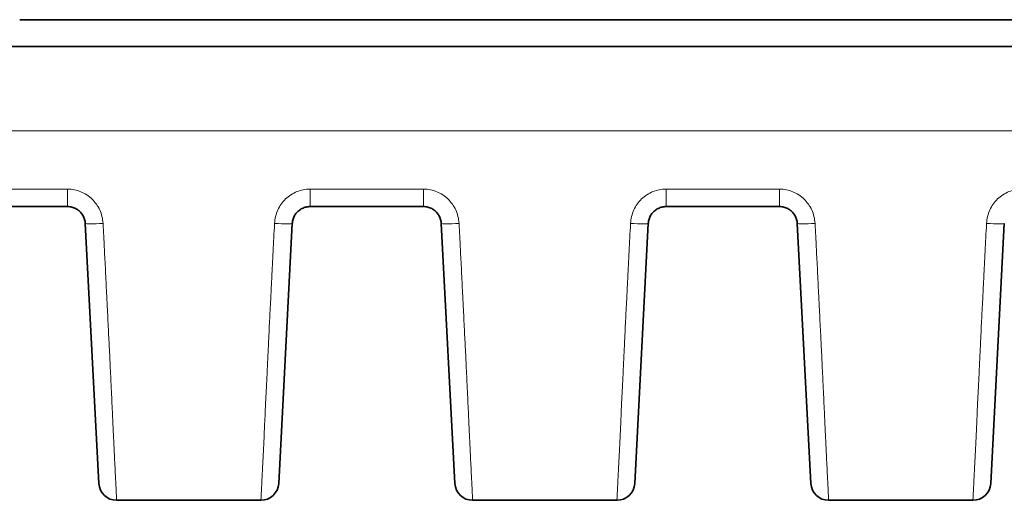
# Model space of a CAD drawing. Header units: millimetres. Extents: x 5 to 415, y 5 to 292.
# Tile 33 of 123: x 139.53 to 150.59, y 216.34 to 221.74. Entities that reach past the tile are written whole.
import ezdxf

# ---------------------------------------------------------------- set-up
doc = ezdxf.new("R2010")
doc.units = ezdxf.units.MM
doc.layers.add('Sichtbar (ISO)', color=7, linetype='Continuous', lineweight=35)
doc.layers.add('Sichtbar schmal (ISO)', color=7, linetype='Continuous', lineweight=18)

msp = doc.modelspace()

# ---------------------------------------------------------------- linework, layer by layer
at = {"layer": 'Sichtbar (ISO)'}
for p, q in [((139.53000064, 221.73972358), (162.0301502, 221.73972358)), ((162.03015186, 221.43972358), (108.02983681, 221.43972358)), ((140.06726205, 219.63972358), (138.79273922, 219.63972358)), ((144.06726205, 219.63972358), (142.79273922, 219.63972358)), ((148.06726205, 219.63972358), (146.79273922, 219.63972358)), ((140.26698796, 219.45019077), (140.42006765, 216.52925639)), ((142.43993363, 216.52925639), (142.59301332, 219.45019078)), ((144.26698796, 219.45019077), (144.42006765, 216.52925639)), ((146.43993363, 216.52925639), (146.59301332, 219.45019078)), ((148.26698796, 219.45019077), (148.42006765, 216.52925639)), ((150.43993363, 216.52925639), (150.59301332, 219.45019078)), ((142.24020785, 216.33972178), (140.61979287, 216.33972178)), ((146.24020785, 216.33972178), (144.61979287, 216.33972178)), ((150.24020785, 216.33972178), (148.61979287, 216.33972178))]:
    msp.add_line(p, q, dxfattribs=at)
for centre, start, end in [((140.61979355, 216.53972358), 183.000000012, 270), ((142.24020773, 216.53972358), 270, 356.999999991), ((144.61979355, 216.53972358), 183.000000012, 270), ((146.24020773, 216.53972358), 270, 356.999999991), ((148.61979355, 216.53972358), 183.000000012, 270), ((150.24020773, 216.53972358), 270, 356.999999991)]:
    msp.add_arc(centre, 0.2, start, end, dxfattribs=at)
for points, knots in [([(140.06726205, 219.63972358), (140.07553335, 219.63972348), (140.09185302, 219.6387097), (140.11553113, 219.6342923), (140.13796013, 219.62728835), (140.15911429, 219.61788349), (140.17898859, 219.6061401), (140.19736229, 219.59220503), (140.21400539, 219.57626405), (140.22872654, 219.55849571), (140.24133212, 219.53911188), (140.25164814, 219.51834501), (140.25951289, 219.49646906), (140.26483034, 219.47365001), (140.26657486, 219.4580718), (140.26698796, 219.45019077)], [0, 0, 0, 0, 0.0813521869, 0.1603753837, 0.2364454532, 0.3121318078, 0.3879044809, 0.4635051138, 0.539174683, 0.6150496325, 0.6911999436, 0.7676237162, 0.8444425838, 0.9214545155, 1, 1, 1, 1]), ([(142.59301332, 219.45019078), (142.5934541, 219.4585993), (142.59537114, 219.47512669), (142.60119277, 219.49890677), (142.60956715, 219.52114589), (142.62025572, 219.5418425), (142.63318123, 219.56104745), (142.64820622, 219.57860286), (142.66510823, 219.59427748), (142.683677, 219.60789558), (142.7036924, 219.6192996), (142.7249207, 219.62834582), (142.7470507, 219.63488974), (142.76976138, 219.63884287), (142.78508609, 219.63972351), (142.79273922, 219.63972358)], [0, 0, 0, 0, 0.0838013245, 0.1650438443, 0.2427208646, 0.3191274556, 0.3954427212, 0.4713977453, 0.5471066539, 0.6226076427, 0.6980833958, 0.7736686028, 0.8493777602, 0.9247262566, 1, 1, 1, 1]), ([(144.06726205, 219.63972358), (144.07553335, 219.63972348), (144.09185302, 219.6387097), (144.11553113, 219.6342923), (144.13796013, 219.62728835), (144.15911429, 219.61788349), (144.17898859, 219.6061401), (144.19736229, 219.59220503), (144.21400539, 219.57626405), (144.22872654, 219.55849571), (144.24133212, 219.53911188), (144.25164814, 219.51834501), (144.25951289, 219.49646906), (144.26483034, 219.47365001), (144.26657486, 219.4580718), (144.26698796, 219.45019077)], [0, 0, 0, 0, 0.0813521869, 0.1603753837, 0.2364454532, 0.3121318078, 0.3879044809, 0.4635051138, 0.539174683, 0.6150496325, 0.6911999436, 0.7676237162, 0.8444425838, 0.9214545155, 1, 1, 1, 1]), ([(146.59301332, 219.45019078), (146.5934541, 219.4585993), (146.59537114, 219.47512669), (146.60119277, 219.49890677), (146.60956715, 219.52114589), (146.62025572, 219.5418425), (146.63318123, 219.56104745), (146.64820622, 219.57860286), (146.66510823, 219.59427748), (146.683677, 219.60789558), (146.7036924, 219.6192996), (146.7249207, 219.62834582), (146.7470507, 219.63488974), (146.76976138, 219.63884287), (146.78508609, 219.63972351), (146.79273922, 219.63972358)], [0, 0, 0, 0, 0.0838013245, 0.1650438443, 0.2427208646, 0.3191274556, 0.3954427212, 0.4713977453, 0.5471066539, 0.6226076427, 0.6980833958, 0.7736686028, 0.8493777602, 0.9247262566, 1, 1, 1, 1]), ([(148.06726205, 219.63972358), (148.07553335, 219.63972348), (148.09185302, 219.6387097), (148.11553113, 219.6342923), (148.13796013, 219.62728835), (148.15911429, 219.61788349), (148.17898859, 219.6061401), (148.19736229, 219.59220503), (148.21400539, 219.57626405), (148.22872654, 219.55849571), (148.24133212, 219.53911188), (148.25164814, 219.51834501), (148.25951288, 219.49646906), (148.26483034, 219.47365001), (148.26657485, 219.4580718), (148.26698796, 219.45019077)], [0, 0, 0, 0, 0.0813521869, 0.1603753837, 0.2364454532, 0.3121318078, 0.3879044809, 0.4635051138, 0.539174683, 0.6150496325, 0.6911999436, 0.7676237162, 0.8444425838, 0.9214545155, 1, 1, 1, 1])]:
    msp.add_open_spline(points, degree=3, knots=knots, dxfattribs=at)
for points in [[(140.61979355, 216.33972358), (140.61979351, 216.33972358), (140.61979347, 216.33972359), (140.61979342, 216.33972361)], [(142.24020773, 216.33972358), (142.24020777, 216.33972358), (142.24020781, 216.33972359), (142.24020785, 216.33972361)], [(144.61979355, 216.33972358), (144.61979351, 216.33972358), (144.61979347, 216.33972359), (144.61979342, 216.33972361)], [(146.24020773, 216.33972358), (146.24020777, 216.33972358), (146.24020781, 216.33972359), (146.24020785, 216.33972361)], [(148.61979355, 216.33972358), (148.61979351, 216.33972358), (148.61979347, 216.33972359), (148.61979342, 216.33972361)], [(150.24020773, 216.33972358), (150.24020777, 216.33972358), (150.24020781, 216.33972359), (150.24020785, 216.33972361)]]:
    msp.add_open_spline(points, degree=3, dxfattribs=at)
at = {"layer": 'Sichtbar schmal (ISO)'}
for p, q in [((162.03015506, 220.49264872), (108.02982149, 220.49267547)), ((140.06726205, 219.83682274), (138.79273922, 219.83682274)), ((140.06726205, 219.83682298), (140.06726205, 219.63972358)), ((142.79273922, 219.63972358), (142.79273922, 219.83682298)), ((144.06726205, 219.83682274), (142.79273922, 219.83682274)), ((144.06726205, 219.83682298), (144.06726205, 219.63972358)), ((146.79273922, 219.63972358), (146.79273922, 219.83682298)), ((148.06726205, 219.83682274), (146.79273922, 219.83682274)), ((148.06726205, 219.83682298), (148.06726205, 219.63972358))]:
    msp.add_line(p, q, dxfattribs=at)
for centre, major_axis, ratio, start_param, end_param in [((140.46671387, 219.46065797), (-0.19972591, -0.01046719), 0.0518398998, 0.00000013, 1.56807952), ((142.39328741, 219.46065797), (0.19972591, -0.01046719), 0.0518398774, 4.715105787, 6.2831852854), ((144.46671387, 219.46065797), (-0.19972591, -0.01046719), 0.0518398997, 0.0000001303, 1.56807952), ((146.39328741, 219.46065797), (0.19972591, -0.01046719), 0.0518398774, 4.7151057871, 6.2831852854), ((148.46671387, 219.46065797), (-0.19972591, -0.01046719), 0.0518398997, 0.0000001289, 1.56807952), ((150.39328741, 219.46065797), (0.19972591, -0.01046719), 0.0518398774, 4.7151057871, 6.2831852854)]:
    msp.add_ellipse(centre, major_axis=major_axis, ratio=ratio, start_param=start_param, end_param=end_param, dxfattribs=at)
for points, knots in [([(140.46671387, 219.4502758), (140.46277498, 219.50539149), (140.45071539, 219.55571347), (140.42948922, 219.60211366), (140.40826305, 219.64851386), (140.37787029, 219.69099301), (140.34144863, 219.72604396), (140.30502697, 219.76109492), (140.2625764, 219.7887174), (140.21660047, 219.80737201), (140.17062454, 219.82602662), (140.12112323, 219.83571332), (140.06726205, 219.83682226)], [0, 0, 0, 0, 0.25, 0.25, 0.25, 0.5, 0.5, 0.5, 0.75, 0.75, 0.75, 1, 1, 1, 1]), ([(144.46671387, 219.4502758), (144.46277498, 219.50539149), (144.45071539, 219.55571347), (144.42948922, 219.60211366), (144.40826305, 219.64851386), (144.37787029, 219.69099301), (144.34144863, 219.72604396), (144.30502697, 219.76109492), (144.2625764, 219.7887174), (144.21660047, 219.80737201), (144.17062454, 219.82602662), (144.12112323, 219.83571332), (144.06726205, 219.83682226)], [0, 0, 0, 0, 0.25, 0.25, 0.25, 0.5, 0.5, 0.5, 0.75, 0.75, 0.75, 1, 1, 1, 1]), ([(148.46671387, 219.4502758), (148.46277498, 219.50539149), (148.45071539, 219.55571347), (148.42948922, 219.60211366), (148.40826305, 219.64851386), (148.37787029, 219.69099301), (148.34144863, 219.72604396), (148.30502697, 219.76109492), (148.2625764, 219.7887174), (148.21660047, 219.80737201), (148.17062454, 219.82602662), (148.12112323, 219.83571332), (148.06726205, 219.83682226)], [0, 0, 0, 0, 0.25, 0.25, 0.25, 0.5, 0.5, 0.5, 0.75, 0.75, 0.75, 1, 1, 1, 1]), ([(140.61979287, 216.33972361), (140.619699, 216.33973199), (140.61958243, 216.3414836), (140.61942544, 216.34464844), (140.61925569, 216.34807062), (140.61903827, 216.35315284), (140.61876538, 216.3591987), (140.61866257, 216.36147645), (140.61855213, 216.3638865), (140.61843402, 216.36638406), (140.61818229, 216.37170747), (140.61788624, 216.37741511), (140.61757356, 216.38325959), (140.61698918, 216.39418263), (140.61635253, 216.40547252), (140.61575678, 216.41718407), (140.61512603, 216.4295837), (140.61452883, 216.44231389), (140.61368276, 216.45925757), (140.61330214, 216.46688013), (140.61286866, 216.47540279), (140.61233566, 216.48557926), (140.61194736, 216.49299308), (140.6115122, 216.50129538), (140.61102685, 216.51059324), (140.61016553, 216.5270934), (140.60914531, 216.54674463), (140.60794548, 216.57018343), (140.60694099, 216.58980623), (140.60581009, 216.6120938), (140.60454764, 216.63728585), (140.60440875, 216.6400574), (140.60426828, 216.6428637), (140.60412625, 216.64570495), (140.60312733, 216.66568744), (140.60205678, 216.68739554), (140.60090423, 216.71096365), (140.59970953, 216.73539347), (140.59842647, 216.76182639), (140.59704938, 216.79029947), (140.59577141, 216.8167233), (140.59441244, 216.84490424), (140.59297652, 216.87470843), (140.59170813, 216.90103529), (140.59037984, 216.9286261), (140.58900217, 216.95724071), (140.58888996, 216.95957153), (140.58877738, 216.96190979), (140.58866445, 216.96425544), (140.58719166, 216.99484733), (140.58565882, 217.02669814), (140.58408005, 217.05960194), (140.58249111, 217.09271764), (140.58085578, 217.12689733), (140.57919359, 217.1618327), (140.57747046, 217.19804897), (140.57571861, 217.23507438), (140.5739635, 217.27249453), (140.57205148, 217.31326011), (140.57013578, 217.35449054), (140.56824992, 217.3956376), (140.56624657, 217.43934808), (140.56425702, 217.4827423), (140.56221026, 217.52707174), (140.56000484, 217.57483766), (140.5577323, 217.62370267), (140.55527895, 217.67570753), (140.55283049, 217.72760878), (140.55020113, 217.78265308), (140.54726327, 217.84314792), (140.54623111, 217.86440149), (140.54516084, 217.88632858), (140.5440466, 217.90903526), (140.54209111, 217.94888555), (140.54000642, 217.99119617), (140.53782003, 218.03544469), (140.53436042, 218.10546084), (140.53064566, 218.18033865), (140.52679236, 218.25786137), (140.52258433, 218.34252077), (140.51821182, 218.43032022), (140.51382924, 218.51832447), (140.51125616, 218.56999302), (140.50867979, 218.62172865), (140.50613038, 218.67295608), (140.50418178, 218.71211117), (140.50224823, 218.75097762), (140.50032569, 218.78958539), (140.49601814, 218.87608821), (140.49176589, 218.96129181), (140.4875187, 219.04562546), (140.48370749, 219.12130209), (140.47990033, 219.19627891), (140.47605936, 219.27089663), (140.47297269, 219.33086072), (140.46986418, 219.39059299), (140.46671387, 219.4502758)], [0.00010841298, 0.00010841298, 0.00010841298, 0.00010841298, 0.04471120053, 0.04471120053, 0.04471120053, 0.0929407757, 0.0929407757, 0.0929407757, 0.11111111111, 0.11111111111, 0.11111111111, 0.14983997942, 0.14983997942, 0.14983997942, 0.22222222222, 0.22222222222, 0.22222222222, 0.2988570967, 0.2988570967, 0.2988570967, 0.33333333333, 0.33333333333, 0.33333333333, 0.35845016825, 0.35845016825, 0.35845016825, 0.40302300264, 0.40302300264, 0.40302300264, 0.44033905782, 0.44033905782, 0.44033905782, 0.44444444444, 0.44444444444, 0.44444444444, 0.47331761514, 0.47331761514, 0.47331761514, 0.50324646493, 0.50324646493, 0.50324646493, 0.53102128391, 0.53102128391, 0.53102128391, 0.55555555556, 0.55555555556, 0.55555555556, 0.5575540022, 0.5575540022, 0.5575540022, 0.58361760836, 0.58361760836, 0.58361760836, 0.60984906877, 0.60984906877, 0.60984906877, 0.63704230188, 0.63704230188, 0.63704230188, 0.66666666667, 0.66666666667, 0.66666666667, 0.69813660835, 0.69813660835, 0.69813660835, 0.732046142, 0.732046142, 0.732046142, 0.76588812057, 0.76588812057, 0.76588812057, 0.77777777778, 0.77777777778, 0.77777777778, 0.79864416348, 0.79864416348, 0.79864416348, 0.83166186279, 0.83166186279, 0.83166186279, 0.86771914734, 0.86771914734, 0.86771914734, 0.88888888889, 0.88888888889, 0.88888888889, 0.90506973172, 0.90506973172, 0.90506973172, 0.94132379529, 0.94132379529, 0.94132379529, 0.97385631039, 0.97385631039, 0.97385631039, 1, 1, 1, 1]), ([(142.24020785, 216.33972361), (142.24022826, 216.33973314), (142.24037137, 216.3420342), (142.24059777, 216.3461623), (142.24083584, 216.35050305), (142.24116666, 216.35687616), (142.24151573, 216.36419425), (142.24153396, 216.3645764), (142.24155228, 216.36496095), (142.2415707, 216.36534776), (142.24202529, 216.37489624), (142.24253026, 216.38572006), (142.24307849, 216.396808), (142.24333866, 216.40206994), (142.24360971, 216.40741322), (142.2438987, 216.41287871), (142.244365, 216.42169748), (142.24486967, 216.4308469), (142.24538089, 216.44009319), (142.24588117, 216.44914169), (142.24638775, 216.45828383), (142.24687595, 216.46739884), (142.24736117, 216.47645825), (142.24783587, 216.4854533), (142.24833004, 216.49521164), (142.24884114, 216.50530435), (142.24937184, 216.51619032), (142.24999403, 216.52952384), (142.2504279, 216.53882185), (142.25090873, 216.54933397), (142.25147665, 216.56150028), (142.25240816, 216.58145557), (142.25356773, 216.60574202), (142.25520445, 216.63767692), (142.25538438, 216.64118773), (142.25557019, 216.644793), (142.25576231, 216.64849922), (142.25685477, 216.66957413), (142.25813823, 216.69382445), (142.25961953, 216.72200869), (142.26101191, 216.74850112), (142.26257947, 216.77847663), (142.26432987, 216.81260283), (142.26583972, 216.84203935), (142.26748585, 216.87456864), (142.26926736, 216.91050758), (142.27075025, 216.9404225), (142.27229643, 216.97285012), (142.27390795, 217.00742429), (142.27546008, 217.0407243), (142.27707278, 217.0760148), (142.27872689, 217.11256822), (142.28036935, 217.14886415), (142.28205233, 217.18639939), (142.28373723, 217.2240846), (142.2855222, 217.26400811), (142.28730878, 217.30408958), (142.28903579, 217.34274485), (142.28927985, 217.34820756), (142.28952272, 217.35364167), (142.2897642, 217.35904247), (142.29148556, 217.39754099), (142.29317591, 217.4344064), (142.29483389, 217.46992256), (142.29706762, 217.51777207), (142.2992421, 217.56316303), (142.30139803, 217.60762374), (142.30384351, 217.65805588), (142.30626628, 217.70731294), (142.30877021, 217.75846824), (142.30896358, 217.7624188), (142.30915745, 217.76638095), (142.30935187, 217.77035624), (142.31181383, 217.8206954), (142.31433728, 217.87289795), (142.31689975, 217.92602141), (142.31989383, 217.98809288), (142.32294099, 218.05141734), (142.32600398, 218.1144689), (142.32732451, 218.1416518), (142.32864792, 218.16878287), (142.32997148, 218.19574493), (142.33213078, 218.23973157), (142.33429143, 218.28323408), (142.3365439, 218.32822186), (142.3402481, 218.40220459), (142.34420085, 218.48020831), (142.34881848, 218.571254), (142.35052303, 218.60486252), (142.35231817, 218.64024798), (142.35422506, 218.67786818), (142.3568413, 218.72948295), (142.35966649, 218.78531639), (142.36268169, 218.84495035), (142.36721475, 218.93460426), (142.37217735, 219.03284949), (142.37750428, 219.13824882), (142.38246705, 219.23644268), (142.38774584, 219.3408423), (142.39328741, 219.4502758)], [0.00009412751, 0.00009412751, 0.00009412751, 0.00009412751, 0.04436149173, 0.04436149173, 0.04436149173, 0.09090909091, 0.09090909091, 0.09090909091, 0.09333982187, 0.09333982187, 0.09333982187, 0.15334286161, 0.15334286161, 0.15334286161, 0.18181818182, 0.18181818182, 0.18181818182, 0.22776415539, 0.22776415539, 0.22776415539, 0.27272727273, 0.27272727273, 0.27272727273, 0.3174161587, 0.3174161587, 0.3174161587, 0.36363636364, 0.36363636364, 0.36363636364, 0.39586760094, 0.39586760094, 0.39586760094, 0.44873355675, 0.44873355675, 0.44873355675, 0.45454545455, 0.45454545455, 0.45454545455, 0.48759401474, 0.48759401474, 0.48759401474, 0.51865876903, 0.51865876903, 0.51865876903, 0.54545454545, 0.54545454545, 0.54545454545, 0.56775885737, 0.56775885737, 0.56775885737, 0.58924118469, 0.58924118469, 0.58924118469, 0.61057218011, 0.61057218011, 0.61057218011, 0.63317012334, 0.63317012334, 0.63317012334, 0.63636363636, 0.63636363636, 0.63636363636, 0.65912797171, 0.65912797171, 0.65912797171, 0.68979745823, 0.68979745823, 0.68979745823, 0.72458610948, 0.72458610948, 0.72458610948, 0.72727272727, 0.72727272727, 0.72727272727, 0.76129333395, 0.76129333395, 0.76129333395, 0.80104430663, 0.80104430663, 0.80104430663, 0.81818181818, 0.81818181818, 0.81818181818, 0.84614043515, 0.84614043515, 0.84614043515, 0.89211858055, 0.89211858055, 0.89211858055, 0.90909090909, 0.90909090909, 0.90909090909, 0.93237687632, 0.93237687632, 0.93237687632, 0.9673850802, 0.9673850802, 0.9673850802, 1, 1, 1, 1]), ([(144.61979287, 216.33972361), (144.619699, 216.33973199), (144.61958243, 216.3414836), (144.61942544, 216.34464844), (144.61925569, 216.34807062), (144.61903827, 216.35315284), (144.61876538, 216.3591987), (144.61866257, 216.36147645), (144.61855213, 216.3638865), (144.61843402, 216.36638406), (144.61818229, 216.37170747), (144.61788624, 216.37741511), (144.61757356, 216.38325959), (144.61698918, 216.39418263), (144.61635253, 216.40547252), (144.61575678, 216.41718407), (144.61512603, 216.4295837), (144.61452883, 216.44231389), (144.61368276, 216.45925757), (144.61330214, 216.46688013), (144.61286866, 216.47540279), (144.61233566, 216.48557926), (144.61194736, 216.49299308), (144.6115122, 216.50129538), (144.61102685, 216.51059324), (144.61016553, 216.5270934), (144.60914531, 216.54674463), (144.60794548, 216.57018343), (144.60694099, 216.58980623), (144.60581009, 216.6120938), (144.60454764, 216.63728585), (144.60440875, 216.6400574), (144.60426828, 216.6428637), (144.60412625, 216.64570495), (144.60312733, 216.66568744), (144.60205678, 216.68739554), (144.60090423, 216.71096365), (144.59970953, 216.73539347), (144.59842647, 216.76182639), (144.59704938, 216.79029947), (144.59577141, 216.8167233), (144.59441244, 216.84490424), (144.59297652, 216.87470843), (144.59170813, 216.90103529), (144.59037984, 216.9286261), (144.58900217, 216.95724071), (144.58888996, 216.95957153), (144.58877738, 216.96190979), (144.58866445, 216.96425544), (144.58719166, 216.99484733), (144.58565882, 217.02669814), (144.58408005, 217.05960194), (144.58249111, 217.09271764), (144.58085578, 217.12689733), (144.57919359, 217.1618327), (144.57747046, 217.19804897), (144.57571861, 217.23507438), (144.5739635, 217.27249453), (144.57205148, 217.31326011), (144.57013578, 217.35449054), (144.56824992, 217.3956376), (144.56624657, 217.43934808), (144.56425702, 217.4827423), (144.56221026, 217.52707174), (144.56000484, 217.57483766), (144.5577323, 217.62370267), (144.55527895, 217.67570753), (144.55283049, 217.72760878), (144.55020113, 217.78265308), (144.54726327, 217.84314792), (144.54623111, 217.86440149), (144.54516084, 217.88632858), (144.5440466, 217.90903526), (144.54209111, 217.94888555), (144.54000642, 217.99119617), (144.53782003, 218.03544469), (144.53436042, 218.10546084), (144.53064566, 218.18033865), (144.52679236, 218.25786137), (144.52258433, 218.34252077), (144.51821182, 218.43032022), (144.51382924, 218.51832447), (144.51125616, 218.56999302), (144.50867979, 218.62172865), (144.50613038, 218.67295608), (144.50418178, 218.71211117), (144.50224823, 218.75097762), (144.50032569, 218.78958539), (144.49601814, 218.87608821), (144.49176589, 218.96129181), (144.4875187, 219.04562546), (144.48370749, 219.12130209), (144.47990033, 219.19627891), (144.47605936, 219.27089663), (144.47297269, 219.33086072), (144.46986418, 219.39059299), (144.46671387, 219.4502758)], [0.00010841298, 0.00010841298, 0.00010841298, 0.00010841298, 0.04471120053, 0.04471120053, 0.04471120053, 0.0929407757, 0.0929407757, 0.0929407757, 0.11111111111, 0.11111111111, 0.11111111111, 0.14983997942, 0.14983997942, 0.14983997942, 0.22222222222, 0.22222222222, 0.22222222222, 0.29885709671, 0.29885709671, 0.29885709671, 0.33333333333, 0.33333333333, 0.33333333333, 0.35845016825, 0.35845016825, 0.35845016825, 0.40302300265, 0.40302300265, 0.40302300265, 0.44033905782, 0.44033905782, 0.44033905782, 0.44444444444, 0.44444444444, 0.44444444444, 0.47331761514, 0.47331761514, 0.47331761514, 0.50324646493, 0.50324646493, 0.50324646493, 0.53102128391, 0.53102128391, 0.53102128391, 0.55555555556, 0.55555555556, 0.55555555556, 0.55755400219, 0.55755400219, 0.55755400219, 0.58361760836, 0.58361760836, 0.58361760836, 0.60984906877, 0.60984906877, 0.60984906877, 0.63704230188, 0.63704230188, 0.63704230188, 0.66666666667, 0.66666666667, 0.66666666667, 0.69813660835, 0.69813660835, 0.69813660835, 0.732046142, 0.732046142, 0.732046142, 0.76588812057, 0.76588812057, 0.76588812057, 0.77777777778, 0.77777777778, 0.77777777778, 0.79864416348, 0.79864416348, 0.79864416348, 0.83166186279, 0.83166186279, 0.83166186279, 0.86771914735, 0.86771914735, 0.86771914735, 0.88888888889, 0.88888888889, 0.88888888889, 0.90506973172, 0.90506973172, 0.90506973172, 0.94132379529, 0.94132379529, 0.94132379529, 0.97385631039, 0.97385631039, 0.97385631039, 1, 1, 1, 1]), ([(146.24020785, 216.33972361), (146.24022826, 216.33973314), (146.24037137, 216.3420342), (146.24059777, 216.3461623), (146.24083584, 216.35050305), (146.24116666, 216.35687616), (146.24151573, 216.36419425), (146.24153396, 216.3645764), (146.24155228, 216.36496095), (146.2415707, 216.36534776), (146.24202529, 216.37489624), (146.24253026, 216.38572006), (146.24307849, 216.396808), (146.24333866, 216.40206994), (146.24360971, 216.40741322), (146.2438987, 216.41287871), (146.244365, 216.42169748), (146.24486967, 216.4308469), (146.24538089, 216.44009319), (146.24588117, 216.44914169), (146.24638775, 216.45828383), (146.24687595, 216.46739884), (146.24736117, 216.47645825), (146.24783587, 216.4854533), (146.24833004, 216.49521164), (146.24884114, 216.50530435), (146.24937184, 216.51619032), (146.24999403, 216.52952384), (146.2504279, 216.53882185), (146.25090873, 216.54933397), (146.25147665, 216.56150028), (146.25240816, 216.58145557), (146.25356773, 216.60574202), (146.25520445, 216.63767692), (146.25538438, 216.64118773), (146.25557019, 216.644793), (146.25576231, 216.64849922), (146.25685477, 216.66957413), (146.25813823, 216.69382445), (146.25961953, 216.72200869), (146.26101191, 216.74850112), (146.26257947, 216.77847663), (146.26432987, 216.81260283), (146.26583972, 216.84203935), (146.26748585, 216.87456864), (146.26926736, 216.91050758), (146.27075025, 216.9404225), (146.27229643, 216.97285012), (146.27390795, 217.00742429), (146.27546008, 217.0407243), (146.27707278, 217.0760148), (146.27872689, 217.11256822), (146.28036935, 217.14886415), (146.28205233, 217.18639939), (146.28373723, 217.2240846), (146.2855222, 217.26400811), (146.28730878, 217.30408958), (146.28903579, 217.34274485), (146.28927985, 217.34820756), (146.28952272, 217.35364167), (146.2897642, 217.35904247), (146.29148556, 217.39754099), (146.29317591, 217.4344064), (146.29483389, 217.46992256), (146.29706762, 217.51777207), (146.2992421, 217.56316303), (146.30139803, 217.60762374), (146.30384351, 217.65805588), (146.30626628, 217.70731294), (146.30877021, 217.75846824), (146.30896358, 217.7624188), (146.30915745, 217.76638095), (146.30935187, 217.77035624), (146.31181383, 217.8206954), (146.31433728, 217.87289795), (146.31689975, 217.92602141), (146.31989383, 217.98809288), (146.32294099, 218.05141734), (146.32600398, 218.1144689), (146.32732451, 218.1416518), (146.32864792, 218.16878287), (146.32997148, 218.19574493), (146.33213078, 218.23973157), (146.33429143, 218.28323408), (146.3365439, 218.32822186), (146.3402481, 218.40220459), (146.34420085, 218.48020831), (146.34881848, 218.571254), (146.35052303, 218.60486252), (146.35231817, 218.64024798), (146.35422506, 218.67786818), (146.3568413, 218.72948295), (146.35966649, 218.78531639), (146.36268169, 218.84495035), (146.36721475, 218.93460426), (146.37217735, 219.03284949), (146.37750428, 219.13824882), (146.38246705, 219.23644268), (146.38774584, 219.3408423), (146.39328741, 219.4502758)], [0.00009412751, 0.00009412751, 0.00009412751, 0.00009412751, 0.04436149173, 0.04436149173, 0.04436149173, 0.09090909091, 0.09090909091, 0.09090909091, 0.09333982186, 0.09333982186, 0.09333982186, 0.15334286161, 0.15334286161, 0.15334286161, 0.18181818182, 0.18181818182, 0.18181818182, 0.22776415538, 0.22776415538, 0.22776415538, 0.27272727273, 0.27272727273, 0.27272727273, 0.31741615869, 0.31741615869, 0.31741615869, 0.36363636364, 0.36363636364, 0.36363636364, 0.39586760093, 0.39586760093, 0.39586760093, 0.44873355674, 0.44873355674, 0.44873355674, 0.45454545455, 0.45454545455, 0.45454545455, 0.48759401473, 0.48759401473, 0.48759401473, 0.51865876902, 0.51865876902, 0.51865876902, 0.54545454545, 0.54545454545, 0.54545454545, 0.56775885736, 0.56775885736, 0.56775885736, 0.58924118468, 0.58924118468, 0.58924118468, 0.61057218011, 0.61057218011, 0.61057218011, 0.63317012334, 0.63317012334, 0.63317012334, 0.63636363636, 0.63636363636, 0.63636363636, 0.65912797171, 0.65912797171, 0.65912797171, 0.68979745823, 0.68979745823, 0.68979745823, 0.72458610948, 0.72458610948, 0.72458610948, 0.72727272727, 0.72727272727, 0.72727272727, 0.76129333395, 0.76129333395, 0.76129333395, 0.80104430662, 0.80104430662, 0.80104430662, 0.81818181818, 0.81818181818, 0.81818181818, 0.84614043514, 0.84614043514, 0.84614043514, 0.89211858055, 0.89211858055, 0.89211858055, 0.90909090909, 0.90909090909, 0.90909090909, 0.93237687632, 0.93237687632, 0.93237687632, 0.9673850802, 0.9673850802, 0.9673850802, 1, 1, 1, 1]), ([(148.61979287, 216.33972361), (148.619699, 216.33973199), (148.61958243, 216.3414836), (148.61942544, 216.34464844), (148.61925569, 216.34807062), (148.61903827, 216.35315284), (148.61876538, 216.3591987), (148.61866257, 216.36147645), (148.61855213, 216.3638865), (148.61843402, 216.36638406), (148.61818229, 216.37170747), (148.61788624, 216.37741511), (148.61757356, 216.38325959), (148.61698918, 216.39418263), (148.61635253, 216.40547252), (148.61575678, 216.41718407), (148.61512603, 216.4295837), (148.61452883, 216.44231389), (148.61368276, 216.45925757), (148.61330214, 216.46688013), (148.61286866, 216.47540279), (148.61233566, 216.48557926), (148.61194736, 216.49299308), (148.6115122, 216.50129538), (148.61102685, 216.51059324), (148.61016553, 216.5270934), (148.60914531, 216.54674463), (148.60794548, 216.57018343), (148.60694099, 216.58980623), (148.60581009, 216.6120938), (148.60454764, 216.63728585), (148.60440875, 216.6400574), (148.60426828, 216.6428637), (148.60412625, 216.64570495), (148.60312733, 216.66568744), (148.60205678, 216.68739554), (148.60090423, 216.71096365), (148.59970953, 216.73539347), (148.59842647, 216.76182639), (148.59704938, 216.79029947), (148.59577141, 216.8167233), (148.59441244, 216.84490424), (148.59297652, 216.87470843), (148.59170813, 216.90103529), (148.59037984, 216.9286261), (148.58900217, 216.95724071), (148.58888996, 216.95957153), (148.58877738, 216.96190979), (148.58866445, 216.96425544), (148.58719166, 216.99484733), (148.58565882, 217.02669814), (148.58408005, 217.05960194), (148.58249111, 217.09271764), (148.58085578, 217.12689733), (148.57919359, 217.1618327), (148.57747046, 217.19804897), (148.57571861, 217.23507438), (148.5739635, 217.27249453), (148.57205148, 217.31326011), (148.57013578, 217.35449054), (148.56824992, 217.3956376), (148.56624657, 217.43934808), (148.56425702, 217.4827423), (148.56221026, 217.52707174), (148.56000484, 217.57483766), (148.5577323, 217.62370267), (148.55527895, 217.67570753), (148.55283049, 217.72760878), (148.55020113, 217.78265308), (148.54726327, 217.84314792), (148.54623111, 217.86440149), (148.54516084, 217.88632858), (148.5440466, 217.90903526), (148.54209111, 217.94888555), (148.54000642, 217.99119617), (148.53782003, 218.03544469), (148.53436042, 218.10546084), (148.53064566, 218.18033865), (148.52679236, 218.25786137), (148.52258433, 218.34252077), (148.51821183, 218.43032022), (148.51382924, 218.51832447), (148.51125616, 218.56999302), (148.50867979, 218.62172865), (148.50613038, 218.67295608), (148.50418178, 218.71211117), (148.50224823, 218.75097762), (148.50032569, 218.78958539), (148.49601814, 218.87608821), (148.49176589, 218.96129181), (148.4875187, 219.04562546), (148.48370749, 219.12130209), (148.47990033, 219.19627891), (148.47605936, 219.27089663), (148.47297269, 219.33086072), (148.46986418, 219.39059299), (148.46671387, 219.4502758)], [0.00010841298, 0.00010841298, 0.00010841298, 0.00010841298, 0.04471120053, 0.04471120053, 0.04471120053, 0.0929407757, 0.0929407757, 0.0929407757, 0.11111111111, 0.11111111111, 0.11111111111, 0.14983997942, 0.14983997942, 0.14983997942, 0.22222222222, 0.22222222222, 0.22222222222, 0.29885709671, 0.29885709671, 0.29885709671, 0.33333333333, 0.33333333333, 0.33333333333, 0.35845016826, 0.35845016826, 0.35845016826, 0.40302300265, 0.40302300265, 0.40302300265, 0.44033905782, 0.44033905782, 0.44033905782, 0.44444444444, 0.44444444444, 0.44444444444, 0.47331761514, 0.47331761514, 0.47331761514, 0.50324646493, 0.50324646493, 0.50324646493, 0.53102128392, 0.53102128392, 0.53102128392, 0.55555555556, 0.55555555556, 0.55555555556, 0.5575540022, 0.5575540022, 0.5575540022, 0.58361760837, 0.58361760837, 0.58361760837, 0.60984906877, 0.60984906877, 0.60984906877, 0.63704230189, 0.63704230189, 0.63704230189, 0.66666666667, 0.66666666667, 0.66666666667, 0.69813660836, 0.69813660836, 0.69813660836, 0.73204614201, 0.73204614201, 0.73204614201, 0.76588812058, 0.76588812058, 0.76588812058, 0.77777777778, 0.77777777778, 0.77777777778, 0.7986441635, 0.7986441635, 0.7986441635, 0.83166186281, 0.83166186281, 0.83166186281, 0.86771914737, 0.86771914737, 0.86771914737, 0.88888888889, 0.88888888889, 0.88888888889, 0.90506973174, 0.90506973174, 0.90506973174, 0.94132379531, 0.94132379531, 0.94132379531, 0.9738563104, 0.9738563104, 0.9738563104, 1, 1, 1, 1]), ([(150.24020785, 216.33972361), (150.24022826, 216.33973314), (150.24037137, 216.3420342), (150.24059777, 216.3461623), (150.24083584, 216.35050305), (150.24116666, 216.35687616), (150.24151573, 216.36419425), (150.24153396, 216.3645764), (150.24155228, 216.36496095), (150.2415707, 216.36534776), (150.24202529, 216.37489624), (150.24253026, 216.38572006), (150.24307849, 216.396808), (150.24333866, 216.40206994), (150.24360971, 216.40741322), (150.2438987, 216.41287871), (150.244365, 216.42169748), (150.24486967, 216.4308469), (150.24538089, 216.44009319), (150.24588117, 216.44914169), (150.24638775, 216.45828383), (150.24687595, 216.46739884), (150.24736117, 216.47645825), (150.24783587, 216.4854533), (150.24833004, 216.49521164), (150.24884114, 216.50530435), (150.24937184, 216.51619032), (150.24999403, 216.52952384), (150.2504279, 216.53882185), (150.25090873, 216.54933397), (150.25147665, 216.56150028), (150.25240816, 216.58145557), (150.25356773, 216.60574202), (150.25520445, 216.63767692), (150.25538438, 216.64118773), (150.25557019, 216.644793), (150.25576231, 216.64849922), (150.25685477, 216.66957413), (150.25813823, 216.69382445), (150.25961953, 216.72200869), (150.26101191, 216.74850112), (150.26257947, 216.77847663), (150.26432987, 216.81260283), (150.26583972, 216.84203935), (150.26748585, 216.87456864), (150.26926736, 216.91050758), (150.27075025, 216.9404225), (150.27229643, 216.97285012), (150.27390795, 217.00742429), (150.27546008, 217.0407243), (150.27707278, 217.0760148), (150.27872689, 217.11256822), (150.28036935, 217.14886415), (150.28205233, 217.18639939), (150.28373723, 217.2240846), (150.2855222, 217.26400811), (150.28730878, 217.30408958), (150.28903579, 217.34274485), (150.28927985, 217.34820756), (150.28952272, 217.35364167), (150.2897642, 217.35904247), (150.29148556, 217.39754099), (150.29317591, 217.4344064), (150.29483389, 217.46992256), (150.29706762, 217.51777207), (150.2992421, 217.56316303), (150.30139803, 217.60762374), (150.30384351, 217.65805588), (150.30626628, 217.70731294), (150.30877021, 217.75846824), (150.30896358, 217.7624188), (150.30915745, 217.76638095), (150.30935187, 217.77035624), (150.31181383, 217.8206954), (150.31433728, 217.87289795), (150.31689975, 217.92602141), (150.31989383, 217.98809288), (150.32294099, 218.05141734), (150.32600398, 218.1144689), (150.32732451, 218.1416518), (150.32864792, 218.16878287), (150.32997148, 218.19574493), (150.33213078, 218.23973157), (150.33429143, 218.28323408), (150.3365439, 218.32822186), (150.3402481, 218.40220459), (150.34420085, 218.48020831), (150.34881848, 218.571254), (150.35052303, 218.60486252), (150.35231817, 218.64024798), (150.35422506, 218.67786818), (150.3568413, 218.72948295), (150.35966649, 218.78531639), (150.36268169, 218.84495035), (150.36721475, 218.93460426), (150.37217735, 219.03284949), (150.37750428, 219.13824882), (150.38246705, 219.23644268), (150.38774584, 219.3408423), (150.39328741, 219.4502758)], [0.00009412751, 0.00009412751, 0.00009412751, 0.00009412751, 0.04436149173, 0.04436149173, 0.04436149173, 0.09090909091, 0.09090909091, 0.09090909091, 0.09333982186, 0.09333982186, 0.09333982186, 0.15334286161, 0.15334286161, 0.15334286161, 0.18181818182, 0.18181818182, 0.18181818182, 0.22776415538, 0.22776415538, 0.22776415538, 0.27272727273, 0.27272727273, 0.27272727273, 0.31741615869, 0.31741615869, 0.31741615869, 0.36363636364, 0.36363636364, 0.36363636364, 0.39586760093, 0.39586760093, 0.39586760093, 0.44873355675, 0.44873355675, 0.44873355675, 0.45454545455, 0.45454545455, 0.45454545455, 0.48759401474, 0.48759401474, 0.48759401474, 0.51865876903, 0.51865876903, 0.51865876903, 0.54545454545, 0.54545454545, 0.54545454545, 0.56775885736, 0.56775885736, 0.56775885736, 0.58924118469, 0.58924118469, 0.58924118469, 0.61057218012, 0.61057218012, 0.61057218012, 0.63317012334, 0.63317012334, 0.63317012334, 0.63636363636, 0.63636363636, 0.63636363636, 0.65912797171, 0.65912797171, 0.65912797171, 0.68979745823, 0.68979745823, 0.68979745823, 0.72458610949, 0.72458610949, 0.72458610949, 0.72727272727, 0.72727272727, 0.72727272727, 0.76129333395, 0.76129333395, 0.76129333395, 0.80104430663, 0.80104430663, 0.80104430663, 0.81818181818, 0.81818181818, 0.81818181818, 0.84614043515, 0.84614043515, 0.84614043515, 0.89211858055, 0.89211858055, 0.89211858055, 0.90909090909, 0.90909090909, 0.90909090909, 0.93237687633, 0.93237687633, 0.93237687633, 0.9673850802, 0.9673850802, 0.9673850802, 1, 1, 1, 1])]:
    msp.add_open_spline(points, degree=3, knots=knots, dxfattribs=at)
for points in [[(142.79273922, 219.83682274), (142.74002148, 219.83621616), (142.64255072, 219.81752806), (142.51090593, 219.7322219), (142.42182115, 219.60647908), (142.39734326, 219.50554043), (142.39328741, 219.4502758)], [(146.79273922, 219.83682274), (146.74002148, 219.83621616), (146.64255072, 219.81752806), (146.51090593, 219.7322219), (146.42182115, 219.60647908), (146.39734326, 219.50554043), (146.39328741, 219.4502758)], [(150.79273922, 219.83682274), (150.74002148, 219.83621616), (150.64255072, 219.81752806), (150.51090593, 219.7322219), (150.42182115, 219.60647908), (150.39734326, 219.50554043), (150.39328741, 219.4502758)]]:
    msp.add_open_spline(points, degree=3, dxfattribs=at)

doc.saveas('drawing.dxf')
